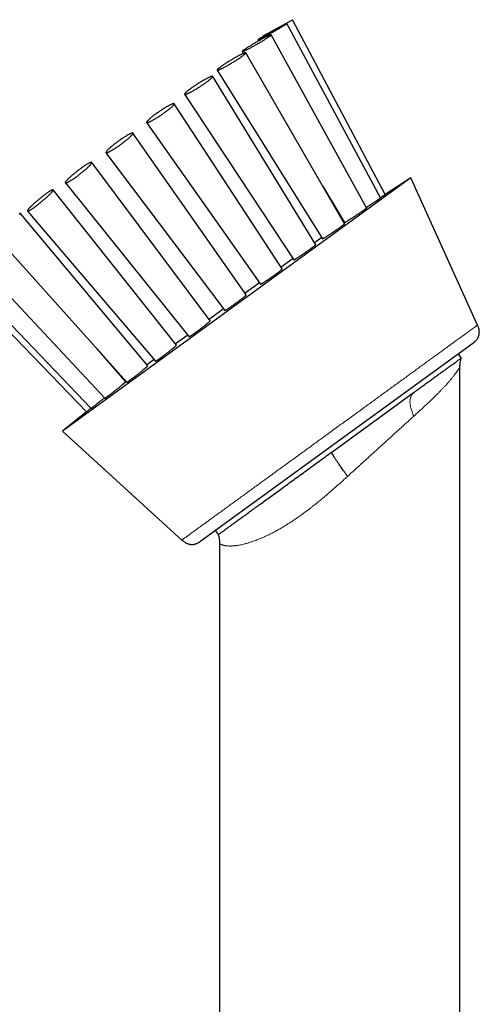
# Model space of a CAD drawing. Header units: millimetres. Extents: x 8 to 961, y 12 to 886.
# Tile 13 of 59: x 278 to 324, y 788 to 886. Entities that reach past the tile are written whole.
import ezdxf

# ---------------------------------------------------------------- set-up
doc = ezdxf.new("R2010")
doc.units = ezdxf.units.MM

msp = doc.modelspace()

# ---------------------------------------------------------------- linework, layer by layer
at = {"color": 7, "linetype": 'Continuous', "lineweight": 30}
for p, q in [((304.022, 885.052), (305.48, 885.86)), ((314.281, 868.075), (304.938, 885.475)), ((314.754, 868.416), (305.48, 885.86)), ((302.564, 884.244), (304.022, 885.052)), ((302.564, 884.244), (302.586, 884.206)), ((312.894, 867.074), (303.349, 884.345)), ((302.029, 883.847), (302.093, 883.737)), ((300.46, 882.682), (300.576, 882.487)), ((310.686, 865.483), (300.82, 882.547)), ((297.964, 880.829), (308.493, 864.007)), ((307.809, 863.409), (297.524, 880.205)), ((294.713, 878.414), (305.633, 861.911)), ((304.459, 860.994), (293.685, 877.476)), ((290.928, 875.603), (302.302, 859.471)), ((300.864, 858.404), (289.564, 874.547)), ((286.867, 872.588), (298.728, 856.852)), ((297.269, 855.814), (285.441, 871.617)), ((317.319, 870.088), (282.531, 844.813)), ((282.808, 869.573), (295.153, 854.233)), ((317.319, 870.088), (314.753, 868.416)), ((323.975, 855.391), (317.319, 870.088)), ((293.919, 853.4), (281.598, 868.886)), ((308.485, 869.29), (310.687, 865.615)), ((291.042, 851.328), (278.297, 866.539)), ((279.026, 866.765), (291.822, 851.793)), ((310.608, 865.713), (310.569, 865.685)), ((310.623, 865.723), (310.608, 865.713)), ((275.78, 864.354), (288.96, 849.698)), ((308.42, 864.123), (307.694, 863.596)), ((273.289, 862.505), (286.764, 848.091)), ((305.549, 862.038), (304.348, 861.165)), ((271.189, 860.947), (284.913, 846.735)), ((271.723, 861.343), (285.384, 847.08)), ((302.205, 859.608), (300.757, 858.556)), ((298.616, 857.001), (297.168, 855.948)), ((295.026, 854.392), (293.824, 853.519)), ((288.834, 849.738), (286.02, 852.968)), ((323.49, 853.559), (296.344, 833.836)), ((291.679, 851.96), (290.953, 851.433)), ((322.346, 852.11), (322.052, 852.514)), ((322.211, 743.511), (322.211, 851.219)), ((288.765, 849.843), (288.752, 849.833)), ((288.804, 849.872), (288.765, 849.843)), ((309.42, 842.718), (317.685, 848.723)), ((284.913, 846.736), (282.531, 844.813)), ((282.531, 844.813), (294.451, 833.941)), ((297.782, 834.881), (298.076, 834.476)), ((298.211, 833.585), (298.211, 656.445))]:
    msp.add_line(p, q, dxfattribs=at)
at = {"color": 7, "linetype": 'Continuous', "lineweight": 30, "flags": 128}
for points in [[(303.134, 884.407), (303.209, 884.448), (303.285, 884.49), (303.361, 884.533), (303.438, 884.575), (303.515, 884.618), (303.592, 884.661), (303.668, 884.704), (303.744, 884.747), (303.819, 884.79), (303.893, 884.832), (303.966, 884.874), (304.038, 884.915), (304.108, 884.956), (304.177, 884.995), (304.243, 885.034), (304.308, 885.072), (304.37, 885.108), (304.429, 885.144), (304.486, 885.178), (304.54, 885.21), (304.592, 885.241), (304.64, 885.271), (304.685, 885.298), (304.726, 885.324), (304.765, 885.348), (304.799, 885.37), (304.83, 885.391), (304.857, 885.409), (304.88, 885.425), (304.9, 885.439), (304.915, 885.451), (304.927, 885.46), (304.934, 885.467), (304.938, 885.472), (304.937, 885.475), (304.932, 885.476), (304.923, 885.474), (304.911, 885.47), (304.894, 885.464), (304.873, 885.455), (304.849, 885.445), (304.82, 885.432), (304.788, 885.417), (304.753, 885.4), (304.713, 885.38), (304.671, 885.359), (304.625, 885.336), (304.576, 885.311), (304.523, 885.284), (304.468, 885.256), (304.41, 885.225), (304.35, 885.193), (304.287, 885.16), (304.222, 885.125), (304.155, 885.089), (304.086, 885.052), (304.015, 885.014), (303.943, 884.975), (303.869, 884.935), (303.795, 884.894), (303.719, 884.852), (303.643, 884.81), (303.567, 884.767), (303.49, 884.725), (303.413, 884.682), (303.337, 884.639), (303.261, 884.596), (303.185, 884.553), (303.11, 884.51), (303.037, 884.468), (302.964, 884.427), (302.893, 884.386), (302.824, 884.346), (302.756, 884.307), (302.691, 884.268), (302.628, 884.231), (302.567, 884.195), (302.508, 884.16), (302.453, 884.127), (302.4, 884.095), (302.35, 884.065), (302.304, 884.037), (302.261, 884.01), (302.221, 883.985), (302.184, 883.962), (302.152, 883.94), (302.123, 883.921), (302.097, 883.904), (302.076, 883.889), (302.059, 883.876), (302.045, 883.866), (302.036, 883.857), (302.03, 883.851), (302.029, 883.847), (302.032, 883.845), (302.038, 883.846), (302.049, 883.849), (302.064, 883.854), (302.082, 883.861), (302.105, 883.871), (302.132, 883.883), (302.162, 883.897), (302.196, 883.913), (302.233, 883.931), (302.274, 883.951), (302.318, 883.973), (302.366, 883.998), (302.417, 884.024), (302.47, 884.051), (302.527, 884.081), (302.586, 884.112), (302.648, 884.144), (302.712, 884.178), (302.778, 884.214), (302.846, 884.25), (302.916, 884.288), (302.987, 884.327), (303.06, 884.367), (303.134, 884.407)], [(301.23, 883.024), (301.298, 883.06), (301.369, 883.098), (301.44, 883.137), (301.513, 883.177), (301.587, 883.217), (301.662, 883.259), (301.737, 883.301), (301.813, 883.344), (301.89, 883.388), (301.966, 883.432), (302.042, 883.476), (302.118, 883.52), (302.193, 883.564), (302.267, 883.608), (302.341, 883.652), (302.413, 883.695), (302.483, 883.738), (302.552, 883.78), (302.62, 883.821), (302.685, 883.862), (302.748, 883.902), (302.809, 883.94), (302.867, 883.978), (302.923, 884.014), (302.975, 884.048), (303.025, 884.081), (303.072, 884.113), (303.115, 884.143), (303.155, 884.171), (303.191, 884.197), (303.224, 884.222), (303.253, 884.244), (303.279, 884.265), (303.3, 884.283), (303.318, 884.299), (303.332, 884.313), (303.342, 884.325), (303.348, 884.334), (303.349, 884.342), (303.347, 884.347), (303.341, 884.349), (303.331, 884.349), (303.316, 884.347), (303.298, 884.343), (303.276, 884.336), (303.25, 884.327), (303.221, 884.316), (303.187, 884.302), (303.15, 884.287), (303.11, 884.269), (303.066, 884.249), (303.019, 884.227), (302.969, 884.203), (302.916, 884.177), (302.86, 884.149), (302.802, 884.119), (302.741, 884.088), (302.677, 884.055), (302.612, 884.021), (302.544, 883.985), (302.475, 883.948), (302.404, 883.91), (302.332, 883.87), (302.259, 883.83), (302.184, 883.789), (302.109, 883.747), (302.033, 883.704), (301.957, 883.661), (301.881, 883.617), (301.804, 883.573), (301.728, 883.529), (301.653, 883.485), (301.578, 883.441), (301.504, 883.397), (301.432, 883.353), (301.36, 883.31), (301.29, 883.268), (301.222, 883.226), (301.156, 883.185), (301.092, 883.145), (301.03, 883.106), (300.97, 883.068), (300.913, 883.031), (300.859, 882.996), (300.808, 882.962), (300.76, 882.929), (300.715, 882.898), (300.673, 882.869), (300.635, 882.842), (300.6, 882.817), (300.569, 882.793), (300.542, 882.772), (300.518, 882.753), (300.499, 882.735), (300.483, 882.72), (300.471, 882.707), (300.463, 882.697), (300.459, 882.688), (300.46, 882.682), (300.464, 882.679), (300.472, 882.677), (300.484, 882.678), (300.501, 882.681), (300.521, 882.687), (300.545, 882.695), (300.573, 882.705), (300.604, 882.717), (300.639, 882.732), (300.678, 882.749), (300.72, 882.768), (300.765, 882.789), (300.814, 882.812), (300.865, 882.837), (300.92, 882.864), (300.977, 882.892), (301.037, 882.923), (301.099, 882.955), (301.164, 882.988), (301.23, 883.024)], [(298.439, 880.996), (298.496, 881.024), (298.556, 881.055), (298.619, 881.087), (298.683, 881.121), (298.75, 881.156), (298.818, 881.193), (298.888, 881.231), (298.959, 881.271), (299.032, 881.312), (299.106, 881.354), (299.18, 881.396), (299.255, 881.44), (299.33, 881.484), (299.406, 881.529), (299.481, 881.574), (299.556, 881.62), (299.631, 881.665), (299.705, 881.711), (299.778, 881.757), (299.85, 881.803), (299.921, 881.848), (299.991, 881.893), (300.058, 881.937), (300.124, 881.98), (300.188, 882.023), (300.249, 882.065), (300.309, 882.106), (300.365, 882.145), (300.419, 882.184), (300.47, 882.221), (300.518, 882.256), (300.563, 882.29), (300.605, 882.322), (300.643, 882.352), (300.678, 882.381), (300.709, 882.408), (300.737, 882.432), (300.761, 882.455), (300.781, 882.475), (300.797, 882.494), (300.809, 882.51), (300.817, 882.523), (300.821, 882.535), (300.822, 882.544), (300.818, 882.55), (300.81, 882.554), (300.799, 882.556), (300.783, 882.556), (300.764, 882.553), (300.741, 882.547), (300.714, 882.539), (300.683, 882.529), (300.649, 882.517), (300.611, 882.502), (300.57, 882.485), (300.525, 882.465), (300.478, 882.444), (300.427, 882.42), (300.373, 882.395), (300.317, 882.367), (300.258, 882.337), (300.197, 882.306), (300.134, 882.273), (300.068, 882.238), (300.001, 882.202), (299.931, 882.164), (299.861, 882.126), (299.789, 882.085), (299.716, 882.044), (299.642, 882.002), (299.567, 881.959), (299.492, 881.915), (299.417, 881.87), (299.341, 881.825), (299.266, 881.78), (299.191, 881.734), (299.116, 881.688), (299.043, 881.642), (298.97, 881.597), (298.898, 881.551), (298.828, 881.506), (298.76, 881.462), (298.693, 881.418), (298.628, 881.375), (298.565, 881.332), (298.505, 881.291), (298.447, 881.251), (298.392, 881.212), (298.339, 881.174), (298.29, 881.138), (298.243, 881.103), (298.2, 881.07), (298.16, 881.039), (298.123, 881.01), (298.09, 880.982), (298.061, 880.956), (298.035, 880.933), (298.013, 880.911), (297.995, 880.892), (297.981, 880.875), (297.971, 880.86), (297.965, 880.847), (297.962, 880.837), (297.964, 880.829), (297.97, 880.824), (297.979, 880.821), (297.993, 880.82), (298.01, 880.822), (298.032, 880.826), (298.057, 880.833), (298.086, 880.842), (298.118, 880.853), (298.154, 880.867), (298.194, 880.883), (298.237, 880.901), (298.283, 880.922), (298.332, 880.944), (298.384, 880.969), (298.439, 880.996)], [(294.951, 878.461), (294.994, 878.48), (295.04, 878.5), (295.09, 878.523), (295.142, 878.548), (295.197, 878.575), (295.255, 878.604), (295.315, 878.635), (295.377, 878.668), (295.441, 878.703), (295.507, 878.739), (295.575, 878.777), (295.644, 878.817), (295.715, 878.858), (295.787, 878.9), (295.86, 878.943), (295.933, 878.987), (296.007, 879.032), (296.081, 879.078), (296.156, 879.125), (296.23, 879.172), (296.304, 879.22), (296.377, 879.268), (296.45, 879.315), (296.522, 879.363), (296.593, 879.411), (296.662, 879.458), (296.73, 879.505), (296.796, 879.552), (296.86, 879.598), (296.922, 879.643), (296.982, 879.687), (297.04, 879.73), (297.095, 879.772), (297.147, 879.812), (297.196, 879.851), (297.243, 879.889), (297.286, 879.925), (297.326, 879.96), (297.363, 879.992), (297.396, 880.023), (297.425, 880.051), (297.451, 880.078), (297.474, 880.102), (297.492, 880.124), (297.507, 880.144), (297.517, 880.162), (297.524, 880.177), (297.527, 880.19), (297.526, 880.2), (297.521, 880.208), (297.513, 880.214), (297.5, 880.217), (297.483, 880.217), (297.463, 880.215), (297.439, 880.21), (297.411, 880.203), (297.38, 880.193), (297.345, 880.181), (297.307, 880.166), (297.265, 880.149), (297.22, 880.13), (297.172, 880.108), (297.121, 880.085), (297.068, 880.059), (297.011, 880.03), (296.953, 880), (296.892, 879.968), (296.828, 879.934), (296.763, 879.899), (296.696, 879.862), (296.628, 879.823), (296.557, 879.783), (296.486, 879.741), (296.414, 879.698), (296.341, 879.655), (296.267, 879.61), (296.193, 879.564), (296.119, 879.518), (296.044, 879.471), (295.97, 879.424), (295.896, 879.376), (295.823, 879.328), (295.751, 879.28), (295.68, 879.232), (295.61, 879.185), (295.541, 879.138), (295.474, 879.091), (295.409, 879.045), (295.345, 878.999), (295.284, 878.955), (295.226, 878.911), (295.169, 878.869), (295.116, 878.827), (295.065, 878.788), (295.017, 878.749), (294.972, 878.712), (294.931, 878.677), (294.892, 878.644), (294.857, 878.612), (294.826, 878.582), (294.798, 878.555), (294.774, 878.529), (294.754, 878.506), (294.737, 878.485), (294.724, 878.466), (294.716, 878.45), (294.711, 878.436), (294.71, 878.424), (294.713, 878.415), (294.719, 878.408), (294.73, 878.404), (294.745, 878.402), (294.763, 878.403), (294.786, 878.407), (294.811, 878.413), (294.841, 878.421), (294.874, 878.432), (294.911, 878.446), (294.951, 878.461)], [(291.004, 875.594), (291.03, 875.6), (291.06, 875.608), (291.094, 875.619), (291.13, 875.633), (291.17, 875.649), (291.214, 875.668), (291.26, 875.689), (291.309, 875.713), (291.361, 875.739), (291.416, 875.767), (291.473, 875.797), (291.532, 875.829), (291.594, 875.863), (291.658, 875.9), (291.723, 875.938), (291.79, 875.977), (291.858, 876.018), (291.928, 876.061), (291.999, 876.105), (292.07, 876.15), (292.143, 876.196), (292.215, 876.244), (292.288, 876.292), (292.361, 876.34), (292.434, 876.39), (292.507, 876.439), (292.579, 876.489), (292.65, 876.54), (292.72, 876.59), (292.789, 876.64), (292.857, 876.69), (292.923, 876.739), (292.987, 876.788), (293.05, 876.836), (293.111, 876.883), (293.169, 876.929), (293.225, 876.974), (293.278, 877.018), (293.329, 877.061), (293.376, 877.102), (293.421, 877.142), (293.463, 877.18), (293.501, 877.216), (293.536, 877.25), (293.568, 877.283), (293.596, 877.313), (293.621, 877.341), (293.641, 877.367), (293.659, 877.39), (293.672, 877.412), (293.682, 877.43), (293.687, 877.447), (293.689, 877.46), (293.687, 877.472), (293.682, 877.48), (293.672, 877.486), (293.658, 877.489), (293.641, 877.49), (293.62, 877.488), (293.596, 877.484), (293.568, 877.476), (293.536, 877.466), (293.501, 877.454), (293.462, 877.439), (293.421, 877.422), (293.376, 877.402), (293.328, 877.379), (293.277, 877.355), (293.224, 877.328), (293.168, 877.298), (293.11, 877.267), (293.049, 877.234), (292.987, 877.199), (292.922, 877.162), (292.856, 877.123), (292.788, 877.082), (292.719, 877.041), (292.649, 876.997), (292.578, 876.953), (292.506, 876.907), (292.433, 876.86), (292.361, 876.812), (292.288, 876.764), (292.215, 876.715), (292.142, 876.665), (292.07, 876.616), (291.998, 876.565), (291.927, 876.515), (291.858, 876.465), (291.789, 876.415), (291.722, 876.366), (291.657, 876.317), (291.593, 876.268), (291.532, 876.221), (291.472, 876.174), (291.415, 876.128), (291.361, 876.083), (291.309, 876.04), (291.26, 875.998), (291.213, 875.958), (291.17, 875.919), (291.13, 875.882), (291.093, 875.847), (291.06, 875.813), (291.03, 875.782), (291.004, 875.753), (290.981, 875.726), (290.962, 875.701), (290.947, 875.679), (290.935, 875.659), (290.927, 875.641), (290.924, 875.626), (290.924, 875.614), (290.927, 875.604), (290.935, 875.597), (290.947, 875.592), (290.962, 875.59), (290.981, 875.591), (291.004, 875.594)], [(286.867, 872.588), (286.875, 872.581), (286.887, 872.576), (286.903, 872.574), (286.922, 872.575), (286.945, 872.579), (286.971, 872.586), (287.001, 872.595), (287.034, 872.607), (287.071, 872.621), (287.111, 872.639), (287.153, 872.659), (287.199, 872.681), (287.248, 872.706), (287.299, 872.733), (287.353, 872.763), (287.409, 872.794), (287.468, 872.828), (287.528, 872.864), (287.591, 872.902), (287.655, 872.942), (287.721, 872.984), (287.788, 873.027), (287.857, 873.072), (287.926, 873.118), (287.996, 873.165), (288.067, 873.214), (288.138, 873.263), (288.21, 873.314), (288.281, 873.365), (288.352, 873.416), (288.423, 873.468), (288.493, 873.521), (288.563, 873.573), (288.631, 873.625), (288.699, 873.678), (288.765, 873.73), (288.829, 873.781), (288.892, 873.832), (288.953, 873.882), (289.012, 873.931), (289.069, 873.98), (289.123, 874.027), (289.175, 874.073), (289.224, 874.117), (289.27, 874.16), (289.313, 874.201), (289.353, 874.241), (289.39, 874.278), (289.424, 874.314), (289.455, 874.348), (289.482, 874.379), (289.505, 874.408), (289.525, 874.435), (289.541, 874.459), (289.554, 874.481), (289.562, 874.5), (289.567, 874.517), (289.569, 874.531), (289.566, 874.543), (289.56, 874.551), (289.55, 874.557), (289.536, 874.56), (289.518, 874.561), (289.497, 874.558), (289.473, 874.553), (289.445, 874.545), (289.413, 874.535), (289.378, 874.521), (289.34, 874.506), (289.299, 874.487), (289.254, 874.466), (289.207, 874.442), (289.157, 874.416), (289.104, 874.388), (289.049, 874.357), (288.992, 874.324), (288.932, 874.289), (288.871, 874.252), (288.807, 874.213), (288.742, 874.172), (288.676, 874.13), (288.608, 874.086), (288.539, 874.041), (288.469, 873.994), (288.399, 873.946), (288.328, 873.897), (288.256, 873.847), (288.185, 873.796), (288.113, 873.745), (288.042, 873.693), (287.972, 873.641), (287.902, 873.588), (287.833, 873.536), (287.765, 873.484), (287.698, 873.432), (287.633, 873.38), (287.569, 873.329), (287.507, 873.278), (287.447, 873.228), (287.39, 873.18), (287.334, 873.132), (287.281, 873.085), (287.231, 873.04), (287.183, 872.997), (287.138, 872.954), (287.096, 872.914), (287.058, 872.875), (287.022, 872.839), (286.99, 872.804), (286.962, 872.772), (286.936, 872.742), (286.915, 872.714), (286.897, 872.688), (286.882, 872.665), (286.872, 872.644), (286.865, 872.626), (286.862, 872.611), (286.862, 872.598), (286.867, 872.588)], [(282.822, 869.649), (282.811, 869.628), (282.805, 869.61), (282.802, 869.595), (282.803, 869.583), (282.808, 869.573), (282.816, 869.567), (282.828, 869.563), (282.843, 869.562), (282.862, 869.564), (282.885, 869.568), (282.911, 869.576), (282.94, 869.586), (282.973, 869.6), (283.009, 869.616), (283.048, 869.635), (283.09, 869.656), (283.135, 869.68), (283.182, 869.707), (283.232, 869.736), (283.285, 869.767), (283.34, 869.801), (283.398, 869.837), (283.457, 869.875), (283.518, 869.915), (283.581, 869.957), (283.645, 870.001), (283.711, 870.047), (283.778, 870.094), (283.846, 870.142), (283.914, 870.192), (283.983, 870.243), (284.053, 870.294), (284.123, 870.347), (284.192, 870.4), (284.262, 870.454), (284.331, 870.508), (284.4, 870.563), (284.468, 870.617), (284.535, 870.672), (284.6, 870.726), (284.665, 870.78), (284.728, 870.834), (284.789, 870.886), (284.848, 870.938), (284.906, 870.989), (284.961, 871.039), (285.014, 871.088), (285.064, 871.135), (285.112, 871.181), (285.157, 871.225), (285.199, 871.267), (285.238, 871.308), (285.274, 871.346), (285.307, 871.383), (285.336, 871.417), (285.362, 871.449), (285.385, 871.478), (285.404, 871.506), (285.42, 871.53), (285.432, 871.552), (285.44, 871.571), (285.445, 871.588), (285.446, 871.602), (285.443, 871.613), (285.437, 871.621), (285.427, 871.626), (285.413, 871.629), (285.396, 871.628), (285.375, 871.625), (285.351, 871.619), (285.323, 871.61), (285.292, 871.598), (285.258, 871.583), (285.22, 871.566), (285.18, 871.546), (285.136, 871.523), (285.09, 871.497), (285.041, 871.47), (284.989, 871.439), (284.935, 871.407), (284.879, 871.372), (284.821, 871.335), (284.761, 871.295), (284.699, 871.254), (284.635, 871.211), (284.57, 871.167), (284.504, 871.12), (284.436, 871.073), (284.368, 871.024), (284.299, 870.973), (284.23, 870.922), (284.16, 870.87), (284.09, 870.817), (284.021, 870.763), (283.951, 870.709), (283.882, 870.655), (283.814, 870.6), (283.747, 870.546), (283.68, 870.491), (283.615, 870.437), (283.552, 870.384), (283.489, 870.331), (283.429, 870.278), (283.371, 870.227), (283.314, 870.176), (283.26, 870.127), (283.209, 870.079), (283.16, 870.032), (283.113, 869.987), (283.07, 869.944), (283.029, 869.903), (282.992, 869.863), (282.957, 869.826), (282.926, 869.79), (282.898, 869.757), (282.874, 869.727), (282.853, 869.698), (282.835, 869.672), (282.822, 869.649)], [(279.144, 866.977), (279.117, 866.944), (279.093, 866.913), (279.072, 866.885), (279.055, 866.86), (279.041, 866.837), (279.031, 866.817), (279.024, 866.799), (279.021, 866.785), (279.022, 866.774), (279.026, 866.765), (279.034, 866.759), (279.045, 866.757), (279.06, 866.757), (279.078, 866.76), (279.1, 866.767), (279.125, 866.776), (279.154, 866.788), (279.186, 866.803), (279.22, 866.821), (279.258, 866.842), (279.299, 866.865), (279.343, 866.891), (279.389, 866.92), (279.438, 866.951), (279.489, 866.985), (279.543, 867.021), (279.599, 867.059), (279.657, 867.1), (279.716, 867.142), (279.777, 867.186), (279.84, 867.232), (279.904, 867.28), (279.969, 867.329), (280.036, 867.38), (280.102, 867.432), (280.17, 867.485), (280.238, 867.539), (280.306, 867.594), (280.374, 867.649), (280.442, 867.705), (280.51, 867.761), (280.577, 867.818), (280.643, 867.874), (280.708, 867.93), (280.773, 867.986), (280.836, 868.042), (280.897, 868.097), (280.957, 868.151), (281.015, 868.204), (281.071, 868.257), (281.125, 868.308), (281.177, 868.357), (281.226, 868.405), (281.273, 868.452), (281.317, 868.497), (281.358, 868.54), (281.397, 868.581), (281.432, 868.62), (281.464, 868.656), (281.493, 868.691), (281.519, 868.723), (281.541, 868.752), (281.56, 868.779), (281.576, 868.803), (281.588, 868.825), (281.596, 868.843), (281.601, 868.859), (281.602, 868.872), (281.6, 868.882), (281.594, 868.889), (281.584, 868.893), (281.571, 868.894), (281.555, 868.893), (281.534, 868.888), (281.511, 868.88), (281.484, 868.869), (281.454, 868.856), (281.421, 868.839), (281.384, 868.82), (281.345, 868.798), (281.303, 868.773), (281.258, 868.746), (281.21, 868.716), (281.16, 868.683), (281.107, 868.648), (281.053, 868.611), (280.996, 868.572), (280.937, 868.53), (280.877, 868.487), (280.815, 868.442), (280.751, 868.395), (280.687, 868.346), (280.621, 868.296), (280.554, 868.245), (280.487, 868.193), (280.419, 868.139), (280.351, 868.085), (280.283, 868.03), (280.215, 867.974), (280.147, 867.918), (280.08, 867.862), (280.013, 867.805), (279.948, 867.749), (279.883, 867.693), (279.819, 867.637), (279.757, 867.581), (279.696, 867.527), (279.637, 867.473), (279.58, 867.42), (279.525, 867.369), (279.472, 867.318), (279.421, 867.269), (279.373, 867.222), (279.328, 867.176), (279.285, 867.132), (279.245, 867.09), (279.208, 867.05), (279.175, 867.013), (279.144, 866.977)], [(278.236, 866.415), (278.256, 866.441), (278.271, 866.464), (278.284, 866.484), (278.293, 866.502), (278.298, 866.516), (278.3, 866.528), (278.298, 866.537), (278.293, 866.542), (278.284, 866.545), (278.272, 866.544), (278.257, 866.541), (278.238, 866.534)]]:
    msp.add_lwpolyline(points, dxfattribs=at)
at = {"color": 7, "linetype": 'Continuous', "lineweight": 30}
for points, knots in [([(312.865, 867.126), (312.887, 867.14), (312.948, 867.18), (313.053, 867.248), (313.178, 867.33), (313.303, 867.412), (313.426, 867.493), (313.546, 867.572), (313.661, 867.649), (313.77, 867.722), (313.871, 867.79), (313.964, 867.852), (314.046, 867.908), (314.117, 867.957), (314.177, 867.998), (314.224, 868.031), (314.258, 868.055), (314.276, 868.07), (314.284, 868.076), (314.281, 868.075), (314.281, 868.075)], [0, 0, 0, 0, 0.032973, 0.093514, 0.154247, 0.214787, 0.275338, 0.336082, 0.396632, 0.457088, 0.517738, 0.578194, 0.63849, 0.69898, 0.759276, 0.819423, 0.879762, 0.939908, 0.999986, 1, 1, 1, 1]), ([(314.269, 868.098), (314.273, 868.1), (314.302, 868.12), (314.354, 868.154), (314.424, 868.199), (314.488, 868.241), (314.546, 868.28), (314.597, 868.313), (314.642, 868.342), (314.68, 868.367), (314.71, 868.387), (314.733, 868.402), (314.747, 868.412), (314.754, 868.416), (314.754, 868.416), (314.753, 868.416)], [0, 0, 0, 0, 0.012304, 0.097597, 0.183483, 0.271247, 0.35966, 0.444744, 0.530421, 0.617972, 0.70617, 0.79103, 0.87648, 0.963795, 1, 1, 1, 1]), ([(310.688, 865.616), (310.688, 865.615), (310.687, 865.612), (310.698, 865.616), (310.722, 865.628), (310.761, 865.649), (310.813, 865.679), (310.877, 865.717), (310.953, 865.763), (311.039, 865.817), (311.135, 865.877), (311.239, 865.943), (311.35, 866.015), (311.467, 866.09), (311.588, 866.169), (311.711, 866.251), (311.835, 866.333), (311.959, 866.416), (312.081, 866.497), (312.199, 866.577), (312.312, 866.654), (312.418, 866.727), (312.516, 866.795), (312.605, 866.857), (312.684, 866.912), (312.751, 866.961), (312.806, 867.001), (312.849, 867.033), (312.877, 867.056), (312.893, 867.071), (312.892, 867.073), (312.892, 867.074)], [0, 0, 0, 0, 0.006658, 0.042327, 0.078109, 0.113778, 0.149517, 0.185369, 0.221108, 0.256932, 0.292869, 0.328693, 0.364583, 0.400587, 0.436477, 0.472382, 0.508401, 0.544305, 0.580162, 0.616133, 0.65199, 0.687755, 0.723635, 0.759399, 0.795072, 0.830858, 0.86653, 0.902153, 0.93789, 0.973513, 1, 1, 1, 1]), ([(308.493, 864.007), (308.493, 864.007), (308.492, 864.004), (308.502, 864.006), (308.525, 864.015), (308.563, 864.034), (308.613, 864.061), (308.675, 864.098), (308.75, 864.142), (308.835, 864.195), (308.929, 864.254), (309.032, 864.32), (309.142, 864.391), (309.258, 864.467), (309.377, 864.546), (309.5, 864.628), (309.624, 864.711), (309.747, 864.795), (309.868, 864.878), (309.986, 864.959), (310.098, 865.037), (310.204, 865.112), (310.302, 865.182), (310.391, 865.246), (310.471, 865.304), (310.539, 865.355), (310.594, 865.398), (310.638, 865.433), (310.668, 865.459), (310.685, 865.477), (310.685, 865.481), (310.685, 865.482)], [0, 0, 0, 0, 0.000996, 0.036805, 0.072502, 0.108277, 0.144166, 0.179942, 0.2158, 0.251772, 0.287629, 0.323536, 0.359557, 0.395464, 0.431361, 0.467372, 0.503268, 0.539096, 0.575039, 0.610867, 0.646597, 0.682441, 0.718171, 0.753821, 0.789584, 0.825234, 0.860859, 0.896598, 0.932224, 0.967894, 1, 1, 1, 1]), ([(305.634, 861.912), (305.636, 861.911), (305.639, 861.908), (305.662, 861.916), (305.697, 861.932), (305.746, 861.958), (305.807, 861.993), (305.88, 862.037), (305.963, 862.088), (306.056, 862.147), (306.157, 862.213), (306.266, 862.284), (306.38, 862.36), (306.498, 862.439), (306.62, 862.522), (306.742, 862.606), (306.865, 862.691), (306.985, 862.775), (307.102, 862.858), (307.214, 862.938), (307.32, 863.015), (307.418, 863.087), (307.508, 863.154), (307.587, 863.214), (307.656, 863.267), (307.713, 863.313), (307.758, 863.351), (307.789, 863.38), (307.806, 863.399), (307.812, 863.409), (307.809, 863.409), (307.809, 863.409)], [0, 0, 0, 0, 0.030921, 0.066733, 0.102658, 0.138471, 0.174356, 0.210355, 0.246241, 0.282154, 0.318181, 0.354094, 0.389973, 0.425966, 0.461844, 0.497637, 0.533545, 0.569338, 0.605034, 0.640845, 0.676541, 0.712176, 0.747924, 0.783559, 0.819197, 0.854948, 0.890586, 0.92629, 0.962108, 0.997812, 1, 1, 1, 1]), ([(302.303, 859.471), (302.303, 859.471), (302.303, 859.467), (302.314, 859.469), (302.339, 859.478), (302.379, 859.497), (302.43, 859.526), (302.494, 859.563), (302.569, 859.609), (302.655, 859.663), (302.749, 859.725), (302.852, 859.793), (302.961, 859.866), (303.076, 859.944), (303.194, 860.026), (303.315, 860.11), (303.436, 860.196), (303.557, 860.282), (303.676, 860.367), (303.79, 860.451), (303.9, 860.531), (304.003, 860.608), (304.097, 860.68), (304.184, 860.747), (304.26, 860.807), (304.324, 860.86), (304.378, 860.905), (304.418, 860.942), (304.445, 860.969), (304.46, 860.987), (304.459, 860.992), (304.458, 860.994)], [0, 0, 0, 0, 0.003794, 0.039596, 0.075475, 0.111468, 0.147347, 0.183261, 0.21929, 0.255204, 0.291093, 0.327096, 0.362984, 0.398792, 0.434716, 0.470524, 0.506234, 0.542059, 0.577769, 0.613411, 0.649166, 0.684807, 0.720442, 0.75619, 0.791825, 0.827519, 0.863326, 0.89902, 0.934809, 0.970711, 1, 1, 1, 1]), ([(298.73, 856.853), (298.73, 856.852), (298.733, 856.848), (298.752, 856.854), (298.784, 856.869), (298.831, 856.894), (298.889, 856.928), (298.958, 856.971), (299.039, 857.023), (299.129, 857.082), (299.227, 857.148), (299.333, 857.22), (299.444, 857.298), (299.559, 857.379), (299.678, 857.463), (299.798, 857.55), (299.918, 857.637), (300.036, 857.724), (300.152, 857.81), (300.263, 857.894), (300.367, 857.974), (300.465, 858.05), (300.555, 858.12), (300.635, 858.185), (300.704, 858.242), (300.762, 858.292), (300.808, 858.333), (300.841, 858.366), (300.86, 858.389), (300.867, 858.401), (300.863, 858.402), (300.862, 858.403)], [0, 0, 0, 0, 0.023008, 0.059017, 0.094913, 0.130827, 0.166856, 0.202769, 0.238639, 0.274624, 0.310493, 0.346274, 0.382168, 0.417948, 0.453634, 0.489433, 0.525119, 0.560752, 0.596498, 0.632131, 0.667778, 0.703538, 0.739185, 0.774905, 0.810738, 0.846459, 0.882277, 0.918209, 0.954027, 0.989921, 1, 1, 1, 1]), ([(295.155, 854.235), (295.155, 854.234), (295.155, 854.23), (295.169, 854.234), (295.197, 854.246), (295.239, 854.269), (295.293, 854.301), (295.359, 854.343), (295.435, 854.393), (295.521, 854.451), (295.616, 854.517), (295.719, 854.588), (295.827, 854.665), (295.94, 854.747), (296.057, 854.832), (296.175, 854.919), (296.294, 855.008), (296.412, 855.096), (296.528, 855.184), (296.639, 855.27), (296.745, 855.353), (296.844, 855.431), (296.936, 855.505), (297.018, 855.572), (297.09, 855.633), (297.151, 855.686), (297.201, 855.731), (297.237, 855.767), (297.26, 855.793), (297.271, 855.808), (297.268, 855.811), (297.267, 855.812)], [0, 0, 0, 0, 0.011843, 0.047751, 0.083656, 0.119676, 0.155581, 0.191423, 0.22738, 0.263222, 0.298967, 0.334827, 0.370572, 0.406233, 0.442007, 0.477668, 0.513297, 0.549039, 0.584669, 0.620335, 0.656114, 0.69178, 0.727533, 0.763399, 0.799152, 0.835, 0.870962, 0.906811, 0.942718, 0.97874, 1, 1, 1, 1]), ([(323.49, 853.559), (323.506, 853.57), (323.533, 853.59), (323.568, 853.618), (323.594, 853.639), (323.616, 853.657), (323.636, 853.674), (323.657, 853.692), (323.691, 853.722), (323.738, 853.767), (323.806, 853.837), (323.879, 853.924), (323.952, 854.026), (324.003, 854.113), (324.038, 854.185), (324.062, 854.241), (324.085, 854.305), (324.108, 854.378), (324.127, 854.462), (324.139, 854.548), (324.145, 854.635), (324.146, 854.721), (324.14, 854.814), (324.127, 854.914), (324.105, 855.022), (324.073, 855.138), (324.031, 855.263), (323.994, 855.347), (323.975, 855.391)], [0, 0, 0, 0, 0.027596, 0.048734, 0.063691, 0.076101, 0.088927, 0.102156, 0.115778, 0.15452, 0.194499, 0.256809, 0.316984, 0.374391, 0.402243, 0.430569, 0.462891, 0.499563, 0.540718, 0.586619, 0.624413, 0.665364, 0.709788, 0.758073, 0.810676, 0.868124, 0.931013, 1, 1, 1, 1]), ([(291.822, 851.794), (291.823, 851.793), (291.824, 851.791), (291.834, 851.794), (291.852, 851.802), (291.878, 851.816), (291.91, 851.835), (291.95, 851.86), (291.996, 851.89), (292.048, 851.925), (292.106, 851.965), (292.17, 852.01), (292.238, 852.058), (292.311, 852.11), (292.388, 852.166), (292.469, 852.225), (292.551, 852.286), (292.636, 852.349), (292.724, 852.415), (292.812, 852.481), (292.9, 852.548), (292.988, 852.616), (293.075, 852.683), (293.162, 852.75), (293.245, 852.816), (293.326, 852.88), (293.405, 852.942), (293.479, 853.003), (293.549, 853.059), (293.614, 853.113), (293.674, 853.163), (293.729, 853.21), (293.776, 853.251), (293.818, 853.288), (293.853, 853.321), (293.881, 853.348), (293.901, 853.37), (293.914, 853.386), (293.92, 853.396), (293.918, 853.399), (293.918, 853.399)], [0, 0, 0, 0, 0.014785, 0.042126, 0.068664, 0.095202, 0.122516, 0.149829, 0.176299, 0.20277, 0.230013, 0.257256, 0.283659, 0.310062, 0.337234, 0.364406, 0.390773, 0.417141, 0.444274, 0.471407, 0.49779, 0.524173, 0.551319, 0.578464, 0.604904, 0.631344, 0.658548, 0.685751, 0.712263, 0.738774, 0.766053, 0.793332, 0.819896, 0.84646, 0.873796, 0.901131, 0.927706, 0.954281, 0.98163, 1, 1, 1, 1]), ([(322.211, 851.219), (322.211, 851.236), (322.211, 851.265), (322.212, 851.303), (322.213, 851.332), (322.214, 851.358), (322.217, 851.408), (322.224, 851.51), (322.244, 851.679), (322.271, 851.822), (322.292, 851.913), (322.298, 851.937), (322.304, 851.961), (322.31, 851.985), (322.319, 852.016), (322.331, 852.058), (322.341, 852.091), (322.346, 852.11)], [0, 0, 0, 0, 0.0559157, 0.0971029, 0.1256629, 0.1531586, 0.1813791, 0.2929533, 0.4921723, 0.7456996, 0.7741634, 0.8025738, 0.8295421, 0.8544654, 0.8869113, 0.93539, 1, 1, 1, 1]), ([(288.961, 849.699), (288.961, 849.698), (288.962, 849.696), (288.97, 849.699), (288.986, 849.707), (289.01, 849.721), (289.041, 849.741), (289.078, 849.766), (289.123, 849.796), (289.173, 849.831), (289.229, 849.871), (289.291, 849.916), (289.358, 849.965), (289.429, 850.018), (289.504, 850.074), (289.584, 850.133), (289.666, 850.195), (289.75, 850.259), (289.835, 850.325), (289.923, 850.392), (290.011, 850.461), (290.098, 850.529), (290.185, 850.597), (290.271, 850.665), (290.355, 850.733), (290.436, 850.797), (290.514, 850.861), (290.589, 850.922), (290.66, 850.98), (290.726, 851.035), (290.786, 851.085), (290.842, 851.133), (290.891, 851.176), (290.933, 851.213), (290.969, 851.246), (290.999, 851.274), (291.021, 851.296), (291.035, 851.313), (291.043, 851.324), (291.042, 851.326), (291.041, 851.327)], [0, 0, 0, 0, 0.010229, 0.037523, 0.064817, 0.091286, 0.117756, 0.144998, 0.172241, 0.198642, 0.225044, 0.252215, 0.279385, 0.305751, 0.332117, 0.359249, 0.38638, 0.41276, 0.43914, 0.466284, 0.493427, 0.519864, 0.546301, 0.573502, 0.600702, 0.627211, 0.65372, 0.680995, 0.708271, 0.734833, 0.761395, 0.788728, 0.816061, 0.842634, 0.869207, 0.896554, 0.923901, 0.950441, 0.976982, 1, 1, 1, 1]), ([(286.765, 848.091), (286.766, 848.091), (286.767, 848.09), (286.779, 848.096), (286.797, 848.107), (286.823, 848.125), (286.856, 848.147), (286.896, 848.176), (286.942, 848.209), (286.993, 848.247), (287.051, 848.29), (287.114, 848.338), (287.182, 848.39), (287.254, 848.445), (287.33, 848.503), (287.41, 848.565), (287.492, 848.629), (287.576, 848.694), (287.662, 848.761), (287.749, 848.83), (287.837, 848.9), (287.924, 848.969), (288.01, 849.038), (288.095, 849.106), (288.178, 849.173), (288.258, 849.238), (288.334, 849.3), (288.408, 849.361), (288.477, 849.418), (288.54, 849.471), (288.599, 849.52), (288.652, 849.566), (288.699, 849.606), (288.739, 849.642), (288.772, 849.672), (288.799, 849.697), (288.819, 849.716), (288.83, 849.729), (288.835, 849.736), (288.834, 849.737), (288.833, 849.737)], [0, 0, 0, 0, 0.021455, 0.048684, 0.075913, 0.102319, 0.128725, 0.1559, 0.183076, 0.209441, 0.235806, 0.262937, 0.290068, 0.316441, 0.342814, 0.36995, 0.397086, 0.423512, 0.449937, 0.477126, 0.504316, 0.530813, 0.557311, 0.584574, 0.611838, 0.638393, 0.664948, 0.692272, 0.719597, 0.746169, 0.772741, 0.800086, 0.827431, 0.853974, 0.880518, 0.907836, 0.935154, 0.961639, 0.988125, 1, 1, 1, 1]), ([(285.384, 847.08), (285.384, 847.08), (285.383, 847.079), (285.388, 847.082), (285.4, 847.089), (285.419, 847.103), (285.446, 847.122), (285.479, 847.148), (285.519, 847.178), (285.566, 847.214), (285.618, 847.254), (285.676, 847.299), (285.739, 847.349), (285.807, 847.402), (285.879, 847.458), (285.956, 847.518), (286.036, 847.582), (286.117, 847.647), (286.201, 847.713), (286.288, 847.782), (286.375, 847.852), (286.462, 847.921), (286.548, 847.991), (286.634, 848.061), (286.693, 848.108), (286.723, 848.132), (286.724, 848.133)], [0, 0, 0, 0, 0.001107, 0.046972, 0.092836, 0.137333, 0.18183, 0.227621, 0.273412, 0.317885, 0.362359, 0.408121, 0.453884, 0.498418, 0.542952, 0.588773, 0.634594, 0.679243, 0.723891, 0.76983, 0.815769, 0.86053, 0.905292, 0.951351, 0.99741, 1, 1, 1, 1]), ([(284.913, 846.736), (284.913, 846.735), (284.912, 846.734), (284.917, 846.738), (284.927, 846.747), (284.946, 846.762), (284.972, 846.782), (285.004, 846.809), (285.044, 846.84), (285.089, 846.876), (285.141, 846.918), (285.198, 846.964), (285.261, 847.014), (285.317, 847.059), (285.353, 847.089), (285.366, 847.099)], [0, 0, 0, 0, 0.005427, 0.093265, 0.178017, 0.263978, 0.350553, 0.438389, 0.52318, 0.609177, 0.695785, 0.78365, 0.868622, 0.9548, 1, 1, 1, 1]), ([(310.989, 840.291), (310.934, 840.367), (310.827, 840.516), (310.671, 840.733), (310.524, 840.94), (310.387, 841.134), (310.265, 841.309), (310.157, 841.463), (310.063, 841.6), (309.976, 841.729), (309.894, 841.85), (309.819, 841.963), (309.75, 842.068), (309.688, 842.166), (309.632, 842.256), (309.582, 842.337), (309.539, 842.411), (309.502, 842.477), (309.469, 842.539), (309.442, 842.596), (309.423, 842.644), (309.413, 842.681), (309.411, 842.707), (309.417, 842.714), (309.42, 842.718)], [0, 0, 0, 0, 0.059551, 0.116333, 0.170535, 0.222376, 0.272102, 0.312131, 0.351067, 0.389107, 0.426459, 0.463347, 0.5, 0.536653, 0.573541, 0.610893, 0.648933, 0.687869, 0.727898, 0.777624, 0.829465, 0.883667, 0.940449, 1, 1, 1, 1]), ([(298.076, 834.476), (298.091, 834.423), (298.122, 834.318), (298.157, 834.162), (298.182, 834.01), (298.199, 833.864), (298.209, 833.723), (298.21, 833.631), (298.211, 833.585)], [0, 0, 0, 0, 0.184747, 0.361594, 0.531125, 0.693809, 0.850012, 1, 1, 1, 1]), ([(294.451, 833.941), (294.484, 833.912), (294.547, 833.856), (294.643, 833.783), (294.734, 833.721), (294.828, 833.665), (294.925, 833.616), (295.024, 833.576), (295.113, 833.547), (295.194, 833.527), (295.266, 833.514), (295.333, 833.505), (295.399, 833.501), (295.467, 833.501), (295.548, 833.505), (295.644, 833.517), (295.752, 833.54), (295.858, 833.573), (295.961, 833.612), (296.058, 833.658), (296.13, 833.698), (296.178, 833.726), (296.208, 833.744), (296.245, 833.767), (296.291, 833.798), (296.325, 833.822), (296.344, 833.836)], [0, 0, 0, 0, 0.063253, 0.120812, 0.173245, 0.221056, 0.278364, 0.329115, 0.373994, 0.413515, 0.448038, 0.47916, 0.510703, 0.542972, 0.576081, 0.627588, 0.681688, 0.735241, 0.786179, 0.839929, 0.889815, 0.904621, 0.919741, 0.940068, 0.966706, 1, 1, 1, 1])]:
    msp.add_open_spline(points, degree=3, knots=knots, dxfattribs=at)
at = {"color": 252, "linetype": 'Continuous', "lineweight": 0}
for points, knots in [([(294.451, 833.941), (294.453, 833.942), (294.457, 833.945), (294.488, 833.968), (294.537, 834.003), (294.607, 834.054), (294.695, 834.118), (294.802, 834.196), (294.924, 834.284), (295.061, 834.384), (295.215, 834.496), (295.385, 834.62), (295.576, 834.758), (295.788, 834.912), (296.023, 835.083), (296.275, 835.266), (296.544, 835.461), (296.83, 835.669), (297.127, 835.885), (297.434, 836.108), (297.749, 836.337), (298.077, 836.575), (298.419, 836.823), (298.78, 837.086), (299.162, 837.364), (299.565, 837.657), (299.981, 837.959), (300.41, 838.27), (300.85, 838.59), (301.293, 838.912), (301.737, 839.235), (302.182, 839.557), (302.634, 839.886), (303.095, 840.221), (303.572, 840.568), (304.067, 840.927), (304.577, 841.298), (305.094, 841.673), (305.616, 842.053), (306.143, 842.436), (306.665, 842.814), (307.179, 843.188), (307.685, 843.556), (308.194, 843.925), (308.703, 844.296), (309.224, 844.674), (309.754, 845.059), (310.295, 845.452), (310.833, 845.843), (311.37, 846.233), (311.904, 846.621), (312.424, 846.999), (312.93, 847.367), (313.421, 847.724), (313.908, 848.077), (314.389, 848.426), (314.873, 848.778), (315.36, 849.132), (315.847, 849.486), (316.326, 849.834), (316.796, 850.175), (317.255, 850.509), (317.695, 850.828), (318.115, 851.134), (318.517, 851.426), (318.908, 851.709), (319.287, 851.985), (319.661, 852.257), (320.029, 852.524), (320.39, 852.787), (320.736, 853.038), (321.067, 853.278), (321.382, 853.507), (321.674, 853.719), (321.945, 853.917), (322.196, 854.099), (322.431, 854.27), (322.651, 854.429), (322.858, 854.58), (323.052, 854.721), (323.232, 854.851), (323.392, 854.968), (323.533, 855.07), (323.656, 855.159), (323.756, 855.232), (323.837, 855.291), (323.899, 855.336), (323.942, 855.368), (323.97, 855.387), (323.973, 855.39), (323.975, 855.391)], [0, 0, 0, 0, 0.011667, 0.023333, 0.035, 0.046667, 0.058333, 0.07, 0.081, 0.092, 0.103, 0.114, 0.125, 0.136667, 0.148333, 0.16, 0.171667, 0.183333, 0.195, 0.206, 0.217, 0.228, 0.239, 0.25, 0.261667, 0.273333, 0.285, 0.296667, 0.308333, 0.32, 0.331, 0.342, 0.353, 0.364, 0.375, 0.386667, 0.398333, 0.41, 0.421667, 0.433333, 0.445, 0.456, 0.467, 0.478, 0.489, 0.5, 0.511667, 0.523333, 0.535, 0.546667, 0.558333, 0.57, 0.581, 0.592, 0.603, 0.614, 0.625, 0.636667, 0.648333, 0.66, 0.671667, 0.683333, 0.695, 0.706, 0.717, 0.728, 0.739, 0.75, 0.761667, 0.773333, 0.785, 0.796667, 0.808333, 0.82, 0.831, 0.842, 0.853, 0.864, 0.875, 0.886667, 0.898333, 0.91, 0.921667, 0.933333, 0.945, 0.956, 0.967, 0.978, 0.989, 1, 1, 1, 1]), ([(322.211, 851.219), (322.211, 851.218), (322.21, 851.217), (322.203, 851.204), (322.191, 851.184), (322.174, 851.154), (322.152, 851.117), (322.127, 851.075), (322.099, 851.03), (322.071, 850.984), (322.038, 850.934), (322.002, 850.878), (321.961, 850.817), (321.916, 850.751), (321.846, 850.65), (321.743, 850.508), (321.595, 850.315), (321.459, 850.145), (321.346, 850.009), (321.267, 849.915), (321.183, 849.817), (321.095, 849.715), (321.003, 849.611), (320.883, 849.477), (320.732, 849.313), (320.547, 849.116), (320.35, 848.91), (320.141, 848.697), (319.92, 848.475), (319.687, 848.246), (319.39, 847.958), (319.022, 847.607), (318.574, 847.187), (318.101, 846.751), (317.769, 846.449), (317.601, 846.296)], [0, 0, 0, 0, 0.018605, 0.03833, 0.058361, 0.078718, 0.099424, 0.120499, 0.136824, 0.153565, 0.170727, 0.188318, 0.206343, 0.224808, 0.243719, 0.285882, 0.329934, 0.375912, 0.39451, 0.413412, 0.432619, 0.452133, 0.471956, 0.49209, 0.526536, 0.561523, 0.597057, 0.633144, 0.669788, 0.706996, 0.744773, 0.807136, 0.870449, 0.934731, 1, 1, 1, 1]), ([(317.601, 846.296), (317.569, 846.369), (317.506, 846.512), (317.426, 846.722), (317.358, 846.923), (317.303, 847.115), (317.262, 847.299), (317.234, 847.473), (317.22, 847.639), (317.218, 847.795), (317.23, 847.943), (317.255, 848.082), (317.294, 848.212), (317.346, 848.333), (317.411, 848.445), (317.489, 848.547), (317.58, 848.642), (317.65, 848.696), (317.685, 848.723)], [0, 0, 0, 0, 0.0692, 0.135842, 0.200208, 0.262617, 0.323413, 0.382972, 0.441691, 0.499986, 0.558282, 0.617003, 0.676564, 0.737363, 0.799775, 0.864147, 0.930794, 1, 1, 1, 1]), ([(317.602, 846.296), (317.503, 846.207), (317.303, 846.025), (316.993, 845.743), (316.67, 845.45), (316.334, 845.144), (316.017, 844.856), (315.721, 844.588), (315.449, 844.341), (315.139, 844.06), (314.902, 843.845), (314.741, 843.699), (314.691, 843.653), (314.64, 843.606), (314.588, 843.56), (314.537, 843.513), (314.393, 843.383), (314.152, 843.164), (313.807, 842.851), (313.523, 842.592), (313.304, 842.393), (313.155, 842.258), (313.003, 842.12), (312.855, 841.986), (312.716, 841.859), (312.551, 841.71), (312.351, 841.528), (312.106, 841.306), (311.847, 841.07), (311.574, 840.822), (311.286, 840.561), (311.09, 840.383), (310.989, 840.291)], [0, 0, 0, 0, 0.049022, 0.099459, 0.151318, 0.204605, 0.259322, 0.300362, 0.342176, 0.384765, 0.442173, 0.449791, 0.457433, 0.465098, 0.472786, 0.480498, 0.488233, 0.537329, 0.588548, 0.641892, 0.663431, 0.685297, 0.707492, 0.730015, 0.750382, 0.768384, 0.802065, 0.837715, 0.875333, 0.91492, 0.956476, 1, 1, 1, 1]), ([(310.989, 840.291), (310.882, 840.194), (310.672, 840.004), (310.364, 839.727), (310.072, 839.467), (309.796, 839.221), (309.57, 839.023), (309.392, 838.867), (309.258, 838.75), (309.128, 838.638), (309.004, 838.531), (308.873, 838.419), (308.728, 838.297), (308.499, 838.104), (308.199, 837.855), (307.835, 837.559), (307.562, 837.342), (307.376, 837.196), (307.274, 837.118), (307.174, 837.04), (307.074, 836.964), (306.976, 836.889), (306.878, 836.815), (306.781, 836.743), (306.61, 836.615), (306.364, 836.436), (306.044, 836.21), (305.729, 835.993), (305.419, 835.786), (305.113, 835.588), (304.813, 835.4), (304.495, 835.208), (304.16, 835.014), (303.808, 834.819), (303.463, 834.637), (303.124, 834.467), (302.792, 834.31), (302.485, 834.173), (302.202, 834.054), (301.942, 833.951), (301.687, 833.856), (301.469, 833.78), (301.286, 833.719), (301.135, 833.672), (300.987, 833.628), (300.842, 833.587), (300.674, 833.543), (300.487, 833.498), (300.282, 833.455), (300.084, 833.418), (299.928, 833.394), (299.81, 833.379), (299.728, 833.37), (299.647, 833.362), (299.568, 833.355), (299.491, 833.35), (299.415, 833.346), (299.309, 833.343), (299.177, 833.343), (299.059, 833.348), (298.979, 833.354), (298.933, 833.358), (298.889, 833.363), (298.848, 833.369), (298.803, 833.375), (298.751, 833.384), (298.692, 833.396), (298.625, 833.411), (298.578, 833.423), (298.548, 833.432), (298.54, 833.435), (298.531, 833.437), (298.523, 833.44), (298.515, 833.443), (298.506, 833.445), (298.486, 833.452), (298.456, 833.463), (298.419, 833.476), (298.389, 833.489), (298.363, 833.5), (298.341, 833.51), (298.322, 833.519), (298.307, 833.528), (298.295, 833.534), (298.288, 833.538), (298.282, 833.541), (298.278, 833.544), (298.273, 833.547), (298.268, 833.549), (298.263, 833.552), (298.253, 833.558), (298.24, 833.566), (298.227, 833.574), (298.218, 833.581), (298.213, 833.584), (298.21, 833.586), (298.211, 833.585), (298.211, 833.585)], [0, 0, 0, 0, 0.0201204, 0.0392195, 0.0572974, 0.0743544, 0.0903906, 0.0989435, 0.1071751, 0.1150854, 0.1226745, 0.1299424, 0.1390856, 0.1489889, 0.1715795, 0.1934501, 0.2146046, 0.2207018, 0.2267374, 0.2327113, 0.2386239, 0.2444751, 0.2502652, 0.2559942, 0.2616623, 0.2807603, 0.2995649, 0.3180822, 0.3363185, 0.3542804, 0.3719749, 0.3894092, 0.4105784, 0.4315721, 0.452405, 0.4730921, 0.4936488, 0.5140908, 0.5310843, 0.5480852, 0.5651027, 0.582146, 0.5928768, 0.6036236, 0.6143888, 0.6251747, 0.6359834, 0.6523826, 0.6689594, 0.6857214, 0.7026756, 0.7103524, 0.71807, 0.7258289, 0.7336299, 0.7414733, 0.7493599, 0.7572902, 0.7754566, 0.7942855, 0.8003411, 0.8064629, 0.8126509, 0.8186144, 0.8236865, 0.8326103, 0.8421224, 0.852223, 0.8664572, 0.868119, 0.8697937, 0.8714814, 0.873182, 0.8748955, 0.876622, 0.8783614, 0.8878617, 0.8965937, 0.9045572, 0.9117524, 0.9181792, 0.924754, 0.9302661, 0.9347156, 0.9381025, 0.9391207, 0.9414571, 0.9437749, 0.9460741, 0.9483547, 0.9506167, 0.96103, 0.9711738, 0.980894, 0.9901915, 0.9990674, 1, 1, 1, 1])]:
    msp.add_open_spline(points, degree=3, knots=knots, dxfattribs=at)
at = {"color": 7, "linetype": 'Continuous', "lineweight": 30}
for points in [[(317.685, 848.723), (317.828, 848.827), (318.115, 849.035), (318.523, 849.332), (318.916, 849.618), (319.291, 849.89), (319.647, 850.148), (319.984, 850.393), (320.3, 850.623), (320.596, 850.838), (320.87, 851.037), (321.123, 851.221), (321.353, 851.388), (321.56, 851.538), (321.744, 851.672), (321.904, 851.788), (322.04, 851.887), (322.151, 851.968), (322.238, 852.031), (322.3, 852.076), (322.339, 852.104), (322.344, 852.108), (322.346, 852.11)], [(298.076, 834.476), (298.079, 834.478), (298.086, 834.483), (298.14, 834.523), (298.227, 834.586), (298.35, 834.675), (298.506, 834.789), (298.696, 834.927), (298.92, 835.089), (299.176, 835.275), (299.464, 835.485), (299.783, 835.717), (300.133, 835.97), (300.511, 836.245), (300.917, 836.541), (301.351, 836.855), (301.81, 837.189), (302.293, 837.54), (302.799, 837.908), (303.327, 838.291), (303.874, 838.689), (304.44, 839.1), (305.022, 839.523), (305.62, 839.957), (306.23, 840.401), (306.853, 840.853), (307.484, 841.312), (308.124, 841.777), (308.77, 842.246), (309.204, 842.561), (309.42, 842.718)]]:
    msp.add_open_spline(points, degree=3, dxfattribs=at)

doc.saveas('drawing.dxf')
